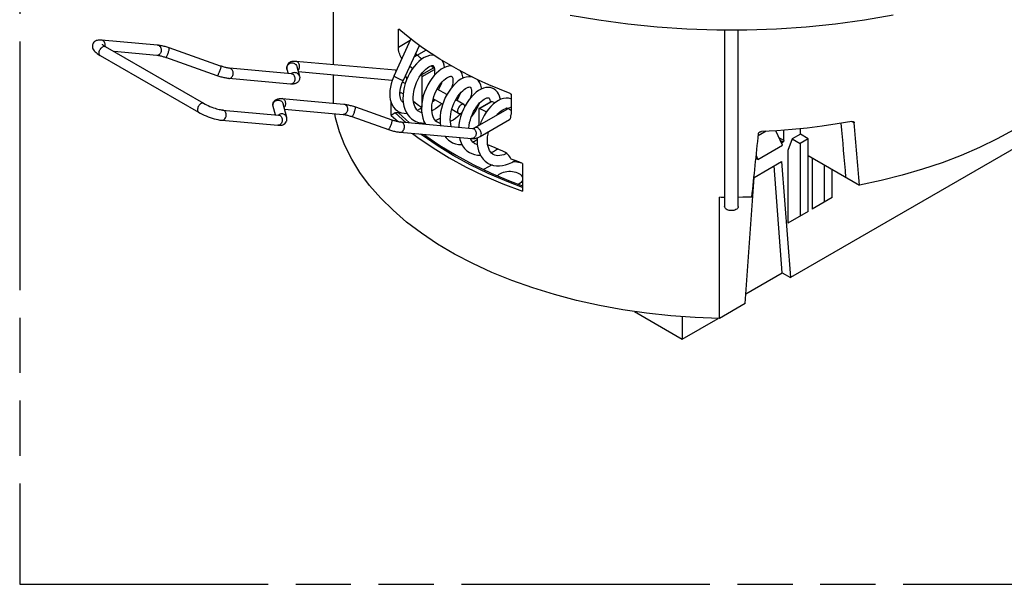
# Model space of a CAD drawing. Header units: millimetres. Extents: x 0 to 210, y 0 to 297.
# Tile 7 of 19: x 50 to 85, y 208 to 227. Entities that reach past the tile are written whole.
import ezdxf

# ---------------------------------------------------------------- set-up
doc = ezdxf.new("R2010")
doc.units = ezdxf.units.MM
doc.header["$LTSCALE"] = 19.36
doc.linetypes.add('PHANTOM', pattern=[0.8, 0.45, -0.05, 0.1, -0.05, 0.1, -0.05])
doc.layers.get('0').update_dxf_attribs({"linetype": 'CONTINUOUS'})
doc.layers.add('DEFAULT_3', color=7, linetype='PHANTOM')

msp = doc.modelspace()

# ---------------------------------------------------------------- linework, layer by layer
at = {"color": 7, "linetype": 'Continuous'}
for p, q in [((61.1172, 228.7728), (61.1172, 225.8927)), ((63.4051, 226.5012), (63.4051, 227.1218)), ((63.4247, 227.1371), (63.4277, 227.1348)), ((74.8445, 227.1023), (74.8445, 220.919)), ((75.3245, 220.919), (75.3245, 227.1025)), ((54.9658, 226.5802), (53.0012, 226.7557)), ((53.1283, 226.5343), (56.579, 224.5421)), ((57.1742, 225.8484), (55.3678, 226.4822)), ((63.2531, 225.5053), (63.8471, 226.7923)), ((63.58, 225.3544), (64.1416, 226.5714)), ((52.9483, 226.2226), (56.399, 224.2304)), ((54.9337, 226.2217), (53.4385, 226.3552)), ((57.055, 225.5087), (55.2486, 226.1425)), ((64.0655, 226.2292), (64.3743, 226.4075)), ((59.4932, 225.8181), (59.4924, 225.7779)), ((63.3025, 225.6975), (59.8157, 226.009)), ((59.847, 225.831), (59.9388, 225.4884)), ((64.5253, 225.8465), (64.5646, 225.8595)), ((64.5951, 225.8172), (64.5446, 225.8541)), ((64.6459, 225.7806), (64.5951, 225.8172)), ((64.6232, 225.8606), (64.6261, 225.8591)), ((64.6261, 225.8591), (64.6288, 225.8574)), ((64.6594, 225.7994), (64.6673, 225.7553)), ((65.185, 225.8959), (64.8629, 226.0881)), ((59.6545, 225.5758), (57.4891, 225.7692)), ((59.4924, 225.7779), (59.4993, 225.7378)), ((59.4993, 225.7378), (59.54, 225.586)), ((63.1891, 225.3462), (59.8982, 225.6402)), ((61.1172, 225.5313), (61.1172, 224.5459)), ((63.2317, 225.4566), (63.1867, 225.3401)), ((63.2533, 225.5052), (63.2317, 225.4566)), ((63.3398, 225.6932), (63.3025, 225.6975)), ((63.7475, 225.4893), (63.6922, 225.3625)), ((64.1375, 225.4557), (64.1921, 225.5408)), ((64.1921, 225.5408), (64.2496, 225.6175)), ((64.1984, 225.5491), (64.2193, 225.5343)), ((64.2447, 224.4058), (64.2447, 225.4836)), ((64.6703, 225.7389), (64.671, 225.7343)), ((64.671, 225.7343), (64.6712, 225.7298)), ((64.6712, 225.7298), (64.6712, 225.5274)), ((59.6224, 225.2172), (57.457, 225.4107)), ((63.5313, 225.2351), (63.5654, 225.3215)), ((63.5654, 225.3215), (63.5801, 225.3544)), ((63.4622, 224.9012), (63.488, 224.9161)), ((63.5687, 224.8261), (63.5658, 224.6926)), ((63.5835, 224.9615), (63.5687, 224.8261)), ((65.1041, 224.844), (64.7655, 225.0395)), ((67.3309, 224.8813), (66.9495, 225.0331)), ((67.3647, 224.84), (67.3649, 224.8356)), ((67.3649, 224.8356), (67.3649, 224.2151)), ((59.0939, 224.141), (59.0153, 224.4342)), ((59.0171, 224.5516), (59.0218, 224.5651)), ((59.3317, 224.7054), (61.4971, 224.512)), ((59.4928, 224.0434), (59.3631, 224.5274)), ((61.8992, 224.4139), (63.1778, 223.9653)), ((63.152, 224.1178), (63.152, 224.5656)), ((63.5658, 224.6926), (63.5754, 224.5641)), ((64.2264, 224.5286), (64.2166, 224.3929)), ((64.6022, 224.5987), (64.6638, 224.6342)), ((64.9583, 224.5125), (64.6275, 224.7035)), ((64.6712, 224.6783), (64.6712, 224.652)), ((65.6993, 224.5004), (65.4161, 224.6639)), ((66.2499, 224.3687), (66.6603, 224.6056)), ((66.7889, 224.5558), (66.6824, 224.6048)), ((57.2439, 224.3063), (59.2084, 224.1308)), ((59.4142, 224.3366), (61.4651, 224.1534)), ((61.78, 224.0742), (63.0586, 223.6256)), ((63.2974, 224.2018), (63.152, 224.1178)), ((63.152, 224.1178), (63.3971, 223.9018)), ((63.3838, 224.2199), (63.4011, 224.213)), ((63.3986, 224.2583), (63.4179, 224.2478)), ((63.4011, 224.213), (63.4149, 224.2028)), ((63.4149, 224.2028), (63.8004, 223.8586)), ((63.4431, 224.2378), (63.4431, 224.1777)), ((65.5193, 224.1886), (65.2778, 224.328)), ((65.627, 224.2096), (65.5667, 224.1446)), ((66.0977, 223.6913), (67.2163, 224.3371)), ((66.1193, 224.2761), (66.183, 224.3948)), ((66.2249, 224.3447), (66.2246, 224.3405)), ((66.2246, 224.3405), (66.2246, 223.7645)), ((67.1694, 224.3585), (67.1508, 224.3529)), ((67.1823, 224.3626), (67.1694, 224.3585)), ((67.2496, 224.3553), (67.2093, 224.3721)), ((67.2169, 224.3374), (67.2164, 224.3371)), ((67.2553, 224.3585), (67.2169, 224.3374)), ((57.2119, 223.9477), (59.1764, 223.7722)), ((63.4926, 223.8861), (66.0057, 223.6616)), ((66.2246, 223.7777), (66.194, 223.7469)), ((66.2777, 223.3795), (67.3031, 223.9715)), ((86.5962, 223.8872), (77.1493, 218.4331)), ((79.3633, 223.8976), (79.3653, 223.8965)), ((63.4606, 223.5276), (65.9737, 223.3031)), ((66.0386, 223.6657), (66.0469, 223.6681)), ((76.3, 223.5603), (76.026, 223.4021)), ((76.8776, 223.0773), (76.6354, 223.5787)), ((76.923, 223.2341), (76.923, 223.6)), ((77.5017, 223.4552), (77.2188, 223.2919)), ((77.4887, 223.6501), (77.4887, 223.4477)), ((77.7715, 223.2994), (77.5017, 223.4552)), ((65.9454, 223.2747), (65.932, 223.3068)), ((66.0058, 223.1873), (66.0731, 223.2178)), ((66.0731, 223.2178), (66.1835, 223.2811)), ((76.0067, 222.5745), (76.8776, 223.0773)), ((76.8406, 223.1539), (76.8947, 223.1851)), ((77.2188, 223.2919), (77.0644, 222.8912)), ((77.2188, 223.2919), (77.4887, 223.1362)), ((77.7715, 223.2994), (77.4887, 223.1362)), ((77.4887, 223.1362), (77.4887, 220.5887)), ((77.7715, 220.752), (77.7715, 223.2994)), ((75.9545, 222.7159), (76.0067, 222.5745)), ((77.0644, 222.8912), (77.0644, 220.3437)), ((77.7715, 222.7116), (79.5763, 221.6696)), ((66.6661, 222.3681), (66.5709, 222.3196)), ((66.6924, 222.3786), (66.6661, 222.3681)), ((67.4965, 222.5325), (67.3649, 222.5821)), ((67.6289, 222.4838), (67.4965, 222.5325)), ((67.7623, 222.4359), (67.6289, 222.4838)), ((67.7623, 222.4359), (67.7623, 221.4561)), ((75.8765, 221.9441), (76.8381, 222.4993)), ((76.0067, 222.5745), (75.9435, 222.611)), ((76.8664, 218.5964), (76.5792, 222.3498)), ((76.8381, 222.4993), (77.1493, 218.4331)), ((77.9129, 222.6299), (77.9129, 220.8336)), ((78.3372, 222.385), (78.3372, 221.0786)), ((66.5709, 222.3196), (66.3952, 222.2181)), ((66.4139, 221.9992), (67.0732, 221.7167)), ((78.6201, 221.2419), (78.6201, 222.2217)), ((67.0732, 221.7167), (67.7623, 221.4561)), ((67.6316, 221.7072), (67.6165, 221.6997)), ((75.5654, 217.5186), (75.8765, 221.9441)), ((74.7263, 221.2449), (74.6672, 221.2459)), ((74.6672, 217.0001), (74.6672, 221.2459)), ((74.8445, 221.2435), (74.7263, 221.2449)), ((75.4834, 221.2456), (75.3245, 221.2435)), ((75.6422, 221.2487), (75.4834, 221.2456)), ((75.8009, 221.2529), (75.6422, 221.2487)), ((78.6201, 221.2419), (77.9129, 220.8336)), ((77.7715, 220.752), (77.0644, 220.3437)), ((75.5893, 217.859), (76.8664, 218.5964)), ((76.8664, 218.5964), (77.1493, 218.4331)), ((75.5654, 217.5186), (74.6672, 217.0001)), ((71.6889, 217.2418), (73.3592, 216.2775)), ((73.3592, 217.0619), (73.3592, 216.2775)), ((73.3592, 216.2775), (74.614, 217.0019))]:
    msp.add_line(p, q, dxfattribs=at)
at = {"color": 9, "linetype": 'Continuous'}
for p, q in [((63.4051, 227.1218), (63.4277, 227.1348)), ((53.1225, 226.5378), (53.1266, 226.5635)), ((53.1266, 226.5635), (53.1273, 226.5948)), ((63.8245, 226.7434), (63.4051, 226.5012)), ((63.954, 226.1649), (64.0654, 226.2293)), ((59.4959, 225.7534), (59.4936, 225.7837)), ((59.5371, 225.8959), (59.5595, 225.9174)), ((59.5595, 225.9174), (59.5854, 225.935)), ((59.941, 225.8167), (59.9417, 225.8481)), ((64.6459, 225.7806), (64.2193, 225.5343)), ((59.4993, 225.7378), (59.4959, 225.7534)), ((64.2447, 225.4836), (64.6712, 225.7298)), ((59.0532, 224.5923), (59.0756, 224.6138)), ((59.0756, 224.6138), (59.1015, 224.6314)), ((59.4571, 224.5132), (59.4578, 224.5445)), ((64.6712, 224.652), (64.6057, 224.6143)), ((66.2558, 224.3585), (66.6824, 224.6048)), ((63.6712, 223.8702), (63.2974, 224.2018)), ((67.3649, 224.2779), (67.3465, 224.2975)), ((79.3103, 223.9052), (79.3901, 223.8591)), ((66.0534, 223.6464), (66.0725, 223.6329)), ((76.923, 223.2341), (76.755, 223.3311)), ((76.7987, 223.2406), (76.8947, 223.1851)), ((67.2171, 221.7996), (66.5566, 222.0813)), ((67.7623, 221.5948), (67.2171, 221.7996))]:
    msp.add_line(p, q, dxfattribs=at)
at = {"color": 7, "linetype": 'Continuous'}
for points in [[(80.7502, 227.6263), (79.7475, 227.4527), (78.7304, 227.3134), (77.7015, 227.2084), (76.664, 227.138), (75.6204, 227.1026), (74.5722, 227.1023), (73.5248, 227.137), (72.4832, 227.2071), (71.4505, 227.3119), (70.4301, 227.4515), (69.4264, 227.6247)], [(63.4051, 227.1218), (63.4053, 227.1258), (63.4059, 227.1295), (63.4069, 227.1328), (63.4082, 227.1355), (63.4098, 227.1376), (63.4117, 227.1391)], [(63.4117, 227.1391), (63.4139, 227.14), (63.4164, 227.1402), (63.419, 227.1398), (63.4219, 227.1387), (63.4247, 227.1371)], [(64.8629, 226.0881), (64.5523, 226.2862), (64.2531, 226.4901), (63.9657, 226.6997), (63.6906, 226.9146), (63.4277, 227.1348)], [(52.6913, 226.6155), (52.6832, 226.5897), (52.6779, 226.555), (52.6784, 226.5197), (52.6849, 226.4845)], [(52.6849, 226.4845), (52.6986, 226.4468), (52.7178, 226.4123), (52.7418, 226.3803), (52.7706, 226.3497), (52.8043, 226.3197), (52.8443, 226.2891), (52.8921, 226.2567), (52.9483, 226.2226)], [(53.0012, 226.7557), (52.9593, 226.7582), (52.9206, 226.758), (52.8843, 226.7547), (52.8498, 226.7482), (52.8166, 226.7376), (52.7852, 226.7227), (52.7566, 226.7035), (52.7314, 226.6801), (52.7105, 226.653), (52.6943, 226.6227), (52.6913, 226.6155)], [(53.0166, 226.6128), (53.0168, 226.6126), (53.021, 226.6083), (53.0304, 226.5999), (53.0455, 226.588), (53.0666, 226.5728), (53.0941, 226.5549), (53.1283, 226.5343)], [(55.1543, 226.5466), (55.1225, 226.5541), (55.0908, 226.561), (55.0593, 226.5672), (55.0279, 226.5725), (54.9967, 226.5769), (54.9658, 226.5802)], [(55.3678, 226.4822), (55.3317, 226.4945), (55.2957, 226.5063), (55.26, 226.5174), (55.2244, 226.5279), (55.1892, 226.5376), (55.1543, 226.5466)], [(63.4714, 226.2129), (63.4519, 226.2617), (63.4356, 226.311), (63.4224, 226.3615), (63.4127, 226.411), (63.407, 226.4574), (63.4051, 226.5012)], [(88.3444, 226.7318), (88.0646, 226.2966), (87.7432, 225.8728), (87.3796, 225.4596), (86.9757, 225.059), (86.5326, 224.6726), (86.0519, 224.3014), (85.5351, 223.9467), (84.984, 223.6097), (84.4003, 223.2915), (83.786, 222.9932), (83.1431, 222.7157), (82.4737, 222.4598), (81.7799, 222.2266), (81.0643, 222.0167), (80.3301, 221.8312), (79.5763, 221.6696)], [(55.0679, 226.1971), (55.039, 226.2039), (55.0127, 226.2095), (54.9889, 226.2141), (54.9678, 226.2175), (54.9494, 226.22), (54.9337, 226.2217)], [(55.2486, 226.1425), (55.2165, 226.1535), (55.1849, 226.1638), (55.1541, 226.1734), (55.1242, 226.1821), (55.0954, 226.19), (55.0679, 226.1971)], [(63.5295, 226.1042), (63.5183, 226.1215), (63.4937, 226.1659), (63.4714, 226.2129)], [(64.6563, 226.2199), (64.584, 226.2241), (64.4949, 226.2128), (64.4031, 226.1853), (64.3104, 226.1421), (64.218, 226.0835), (64.1275, 226.0106), (64.0407, 225.9256), (63.9582, 225.8295), (63.8814, 225.724), (63.8109, 225.6102), (63.7475, 225.4893)], [(64.0099, 226.286), (64.0354, 226.2571), (64.0654, 226.2293)], [(64.2327, 226.0928), (64.232, 226.0934), (64.1759, 226.1385), (64.1204, 226.1837), (64.0654, 226.2293)], [(57.3549, 225.7938), (57.3274, 225.8009), (57.2987, 225.8088), (57.2687, 225.8175), (57.2379, 225.8271), (57.2063, 225.8374), (57.1742, 225.8484)], [(57.4891, 225.7692), (57.4734, 225.7709), (57.455, 225.7734), (57.4339, 225.7768), (57.4101, 225.7813), (57.3838, 225.787), (57.3549, 225.7938)], [(59.5057, 225.8687), (59.5016, 225.8572), (59.4932, 225.8181)], [(59.5398, 225.9264), (59.5174, 225.8937), (59.5057, 225.8687)], [(59.6379, 225.9935), (59.6009, 225.9767), (59.568, 225.9543), (59.5398, 225.9264)], [(59.8157, 226.009), (59.782, 226.0112), (59.7504, 226.0117), (59.7207, 226.0103), (59.6922, 226.007), (59.6647, 226.0015), (59.6379, 225.9935)], [(63.8056, 225.8433), (63.8393, 225.8168), (63.9092, 225.7629), (63.9095, 225.7626)], [(65.2721, 225.8473), (65.252, 225.8493), (65.1676, 225.8422), (65.0818, 225.8202), (64.9954, 225.7843), (64.9092, 225.7353), (64.8236, 225.6736), (64.7392, 225.5992), (64.6573, 225.5127), (64.5788, 225.4148), (64.5049, 225.3067), (64.4369, 225.1899), (64.3759, 225.0659), (64.3235, 224.9361), (64.2806, 224.802), (64.248, 224.6655), (64.2264, 224.5286)], [(64.2496, 225.6175), (64.3084, 225.6849), (64.3673, 225.7422), (64.4244, 225.7884), (64.4778, 225.8232), (64.5253, 225.8465)], [(64.5646, 225.8595), (64.5945, 225.8642), (64.6124, 225.8636), (64.6232, 225.8606)], [(64.6288, 225.8574), (64.6378, 225.8484), (64.6482, 225.8309), (64.6594, 225.7994)], [(64.6459, 225.7806), (64.6492, 225.7779), (64.6524, 225.7748), (64.6556, 225.7712), (64.6585, 225.7672), (64.6613, 225.7628), (64.6638, 225.7582)], [(65.0247, 225.7965), (65.0102, 225.881), (64.9833, 225.9633), (64.9453, 226.0361), (64.9412, 226.0414)], [(66.9495, 225.0331), (66.5774, 225.1919), (66.2143, 225.3578), (65.861, 225.5306), (65.518, 225.7099), (65.185, 225.8959)], [(57.2685, 225.4443), (57.2336, 225.4533), (57.1984, 225.463), (57.1628, 225.4735), (57.1271, 225.4846), (57.0911, 225.4963), (57.055, 225.5087)], [(57.457, 225.4107), (57.4261, 225.414), (57.3949, 225.4184), (57.3635, 225.4237), (57.332, 225.4299), (57.3003, 225.4368), (57.2685, 225.4443)], [(59.6892, 225.5746), (59.6905, 225.5749), (59.6892, 225.5747), (59.6829, 225.5745), (59.6714, 225.5747), (59.6545, 225.5758)], [(59.9388, 225.4884), (59.9456, 225.4493), (59.9451, 225.4098), (59.9371, 225.371), (59.9324, 225.3575)], [(63.7059, 225.394), (63.7041, 225.3992), (63.6904, 225.4344), (63.6758, 225.4678), (63.6607, 225.4992), (63.6533, 225.5133)], [(64.1347, 224.2489), (64.1016, 224.271), (64.0546, 224.3144), (64.0138, 224.3684), (63.98, 224.4323), (63.9541, 224.5046), (63.9364, 224.5844), (63.9271, 224.6698), (63.9259, 224.7605), (63.9327, 224.8569), (63.9478, 224.957), (63.9712, 225.0602), (64.0026, 225.1639), (64.0414, 225.2657), (64.0868, 225.3636), (64.1375, 225.4557)], [(64.2372, 225.512), (64.2347, 225.5166), (64.232, 225.5209), (64.229, 225.5249), (64.2258, 225.5285), (64.2226, 225.5316), (64.2193, 225.5343)], [(64.2447, 225.4836), (64.2445, 225.4881), (64.2438, 225.4927), (64.2427, 225.4975), (64.2413, 225.5023), (64.2394, 225.5072), (64.2372, 225.512)], [(64.6205, 224.6802), (64.6504, 224.7802), (64.6872, 224.8787), (64.7304, 224.9739), (64.7788, 225.0642), (64.8313, 225.1483), (64.8864, 225.2247), (64.9428, 225.2921), (64.9991, 225.3496), (65.0536, 225.3966), (65.1051, 225.4333), (65.1521, 225.4602), (65.1929, 225.4777), (65.225, 225.4866), (65.2486, 225.4892), (65.2635, 225.4879), (65.2735, 225.4845), (65.2764, 225.483)], [(64.6638, 225.7582), (64.666, 225.7534), (64.6678, 225.7486), (64.6693, 225.7437), (64.6703, 225.7389)], [(66.0137, 225.456), (65.9658, 225.4685), (65.8762, 225.4726), (65.7841, 225.4592), (65.6907, 225.4292), (65.5981, 225.3835), (65.5078, 225.3239), (65.4201, 225.2515), (65.336, 225.168), (65.256, 225.0742), (65.1811, 224.9711), (65.1123, 224.8597), (65.0505, 224.7416), (64.9962, 224.618), (64.9502, 224.4899), (64.9134, 224.3591), (64.8868, 224.2266), (64.8713, 224.0946), (64.867, 223.9649), (64.8742, 223.8392), (64.8864, 223.7616)], [(65.2763, 225.4831), (65.2846, 225.4768), (65.2932, 225.466), (65.303, 225.4465), (65.312, 225.4167), (65.3183, 225.3751), (65.3198, 225.3234), (65.3153, 225.2628), (65.3036, 225.194), (65.284, 225.1179), (65.2778, 225.0998)], [(65.6738, 225.4208), (65.6688, 225.4677), (65.645, 225.5596), (65.6073, 225.642), (65.5828, 225.676)], [(59.8002, 225.2327), (59.7734, 225.2247), (59.7459, 225.2191), (59.7174, 225.2159), (59.6876, 225.2145), (59.6561, 225.215), (59.6224, 225.2172)], [(59.9324, 225.3575), (59.9217, 225.3344), (59.8994, 225.3012), (59.8711, 225.2727), (59.8378, 225.2498), (59.8002, 225.2327)], [(63.1867, 225.3401), (63.1508, 225.2229), (63.1243, 225.1064), (63.1076, 224.9916), (63.1013, 224.8798), (63.106, 224.7719), (63.1218, 224.6693), (63.1487, 224.5731), (63.187, 224.4842), (63.2369, 224.4035), (63.2986, 224.3331), (63.3722, 224.2745), (63.3975, 224.2589)], [(63.5748, 224.5725), (63.5626, 224.5805), (63.5387, 224.6024), (63.5166, 224.6322), (63.4968, 224.6706), (63.4802, 224.7185), (63.4683, 224.775), (63.462, 224.8391), (63.4623, 224.9099), (63.4693, 224.9861), (63.4833, 225.0664), (63.5039, 225.1498), (63.5313, 225.2351)], [(63.6479, 225.2368), (63.6425, 225.2389), (63.5983, 225.2552), (63.5544, 225.2704), (63.5463, 225.273)], [(63.6922, 225.3625), (63.646, 225.2313), (63.6095, 225.0972), (63.5835, 224.9615)], [(64.8098, 225.0139), (64.8722, 225.1265), (64.9263, 225.2441), (64.9446, 225.2939)], [(65.2633, 223.728), (65.2616, 223.7324), (65.2426, 223.8073), (65.231, 223.8886), (65.2269, 223.9748), (65.23, 224.0647), (65.2404, 224.1573), (65.258, 224.2519), (65.2829, 224.3474), (65.3146, 224.4431), (65.3525, 224.5371), (65.396, 224.6279), (65.4441, 224.7139), (65.4959, 224.7937), (65.5502, 224.8658), (65.6057, 224.9296), (65.661, 224.9841), (65.7147, 225.029), (65.765, 225.0639), (65.8102, 225.0886), (65.849, 225.1039), (65.8801, 225.1115), (65.9031, 225.1132), (65.9174, 225.1115), (65.9264, 225.1083), (65.9281, 225.1074)], [(66.7539, 225.0459), (66.7162, 225.0651), (66.6402, 225.0898), (66.5598, 225.0989), (66.4763, 225.0925), (66.3914, 225.0715), (66.3054, 225.0368), (66.2189, 224.9888), (66.1328, 224.9281), (66.0477, 224.8549), (65.9652, 224.7698), (65.8866, 224.6736), (65.813, 224.5672), (65.7454, 224.4526), (65.6844, 224.3305), (65.631, 224.202), (65.5864, 224.0686), (65.5518, 223.9315), (65.5288, 223.7933), (65.522, 223.7048)], [(65.928, 225.1074), (65.9336, 225.1033), (65.9413, 225.0942), (65.9513, 225.0756), (65.961, 225.0462), (65.9683, 225.0049), (65.9706, 224.9525), (65.9663, 224.8901), (65.9542, 224.8189), (65.9338, 224.7403), (65.9284, 224.7247)], [(66.3245, 225.0445), (66.3214, 225.0791), (66.2992, 225.1718), (66.2645, 225.254), (66.2168, 225.3261), (66.1558, 225.3865)], [(63.4626, 224.9133), (63.4636, 224.9137), (63.4885, 224.9161), (63.5156, 224.9118), (63.5442, 224.9014), (63.5733, 224.8852), (63.575, 224.884)], [(65.4598, 224.6387), (65.4759, 224.6645), (65.54, 224.786), (65.5928, 224.9086), (65.5962, 224.9186)], [(66.9754, 224.6693), (66.9708, 224.7113), (66.9499, 224.7946), (66.9188, 224.8694), (66.878, 224.935), (66.828, 224.9909), (66.7692, 225.0366), (66.7547, 225.0455)], [(67.3309, 224.8813), (67.3353, 224.8793), (67.3396, 224.8769), (67.3439, 224.8738), (67.348, 224.8703), (67.3516, 224.8666), (67.355, 224.8625)], [(67.355, 224.8625), (67.3579, 224.8582), (67.3603, 224.8538), (67.3623, 224.8491), (67.3638, 224.8444), (67.3647, 224.84)], [(56.579, 224.5421), (56.6261, 224.5161), (56.6793, 224.4892), (56.7378, 224.4618), (56.8, 224.4349), (56.8642, 224.4093), (56.929, 224.3855)], [(59.0153, 224.4342), (59.0085, 224.4733), (59.0091, 224.5128), (59.0171, 224.5516)], [(59.0218, 224.5651), (59.0324, 224.5882), (59.0547, 224.6214)], [(59.0547, 224.6214), (59.083, 224.6499), (59.1163, 224.6728), (59.1539, 224.6899)], [(59.1539, 224.6899), (59.1807, 224.698), (59.2083, 224.7035), (59.2367, 224.7068), (59.2665, 224.7081), (59.2981, 224.7076), (59.3317, 224.7054)], [(61.4971, 224.512), (61.5281, 224.5086), (61.5593, 224.5042), (61.5906, 224.4989), (61.6221, 224.4927), (61.6539, 224.4858), (61.6857, 224.4783)], [(61.6857, 224.4783), (61.7205, 224.4693), (61.7558, 224.4596), (61.7913, 224.4492), (61.8271, 224.438), (61.8631, 224.4263), (61.8992, 224.4139)], [(63.5754, 224.5641), (63.5977, 224.4434), (63.6322, 224.3321), (63.6773, 224.2321), (63.7324, 224.1424), (63.7972, 224.063), (63.8713, 223.9944), (63.956, 223.9363)], [(64.2193, 224.3911), (64.1125, 224.468), (64.0073, 224.5456), (63.9346, 224.6006)], [(64.7818, 223.8757), (64.7671, 223.8846), (64.724, 223.9182), (64.6865, 223.9596), (64.6536, 224.0096), (64.6254, 224.0691), (64.6028, 224.1374), (64.5866, 224.2139), (64.5777, 224.2976), (64.5766, 224.3875), (64.5834, 224.4823), (64.5981, 224.5803), (64.6205, 224.6802)], [(64.9266, 224.5308), (64.8591, 224.4654), (64.7838, 224.4022), (64.7069, 224.3472), (64.6292, 224.3008), (64.5799, 224.277)], [(64.6712, 224.652), (64.671, 224.6479), (64.6703, 224.6442), (64.6693, 224.6409), (64.6678, 224.6381), (64.666, 224.6359), (64.6638, 224.6342)], [(65.6992, 224.5004), (65.6915, 224.5042), (65.6733, 224.5084), (65.6533, 224.5078), (65.632, 224.5022), (65.6099, 224.4919), (65.5879, 224.4771), (65.5665, 224.4583), (65.5463, 224.4357), (65.5278, 224.4104), (65.5122, 224.3834), (65.4991, 224.3544)], [(65.7354, 224.4326), (65.7346, 224.4426), (65.7289, 224.4637), (65.7197, 224.4814), (65.707, 224.495), (65.6992, 224.5004)], [(65.8795, 223.6729), (65.8882, 223.7652), (65.9057, 223.8648), (65.9312, 223.965), (65.9636, 224.0635), (66.0021, 224.1592), (66.0456, 224.2505), (66.0935, 224.3365), (66.145, 224.4165)], [(66.145, 224.4165), (66.1991, 224.489), (66.255, 224.5532), (66.3111, 224.6081), (66.366, 224.6535), (66.4179, 224.6888), (66.465, 224.7142), (66.5049, 224.7299), (66.5346, 224.7371), (66.5553, 224.7386), (66.5668, 224.737), (66.5743, 224.734), (66.575, 224.7336)], [(66.183, 224.3948), (66.2361, 224.5151), (66.2457, 224.5425)], [(66.8225, 224.5827), (66.7339, 224.5118), (66.6482, 224.4288), (66.5663, 224.3347), (66.4896, 224.2308), (66.4191, 224.1184), (66.3556, 223.999), (66.3, 223.8742), (66.2696, 223.7905)], [(66.5749, 224.7337), (66.5796, 224.7306), (66.5898, 224.7199), (66.6012, 224.7001), (66.6125, 224.6666), (66.62, 224.6202), (66.6207, 224.5827)], [(66.6603, 224.6056), (66.6634, 224.607), (66.6667, 224.6077), (66.6704, 224.6079), (66.6743, 224.6075), (66.6783, 224.6065), (66.6824, 224.6048)], [(67.3649, 224.6888), (67.3477, 224.6969), (67.2648, 224.7178), (67.1799, 224.7216), (67.0926, 224.7097), (67.003, 224.6823), (66.9127, 224.6399), (66.8225, 224.5827)], [(67.3649, 224.4072), (67.3569, 224.4046), (67.2553, 224.3585)], [(56.399, 224.2304), (56.4613, 224.1961), (56.5272, 224.1628), (56.5956, 224.131), (56.6658, 224.1008), (56.7377, 224.0722), (56.8098, 224.0458)], [(56.929, 224.3855), (56.9798, 224.3683), (57.0288, 224.353), (57.0755, 224.3397), (57.1188, 224.3286), (57.158, 224.3198), (57.1922, 224.3133), (57.2208, 224.3089), (57.2439, 224.3063)], [(59.2084, 224.1308), (59.2254, 224.1297), (59.2368, 224.1295), (59.2432, 224.1297)], [(74.6672, 217.0001), (73.8074, 217.0302), (72.9558, 217.0905), (72.1109, 217.181), (71.2773, 217.3011), (70.4583, 217.4506), (69.6568, 217.6286), (68.8759, 217.8348), (68.1183, 218.0681), (67.3871, 218.3279), (66.6849, 218.6129), (66.0143, 218.9223), (65.3777, 219.2547), (64.7778, 219.6091), (64.2164, 219.9841), (63.6961, 220.3782), (63.2183, 220.79), (62.7853, 221.2181), (62.3983, 221.6606), (62.0592, 222.1162), (61.7689, 222.5829), (61.5288, 223.0592), (61.3396, 223.5432), (61.2026, 224.0321), (61.1772, 224.1791)], [(61.4651, 224.1534), (61.4808, 224.1517), (61.4991, 224.1492), (61.5202, 224.1458), (61.544, 224.1413), (61.5704, 224.1356), (61.5993, 224.1288)], [(61.5993, 224.1288), (61.6268, 224.1218), (61.6555, 224.1138), (61.6854, 224.1051), (61.7163, 224.0955), (61.7479, 224.0852), (61.78, 224.0742)], [(63.2974, 224.2018), (63.3209, 224.2132), (63.3431, 224.22), (63.3643, 224.2222), (63.3838, 224.2199)], [(63.4179, 224.2478), (63.5129, 224.2101), (63.6142, 224.1906), (63.7036, 224.1893)], [(64.0734, 224.2971), (64.1566, 224.3427), (64.2168, 224.3826)], [(64.2249, 224.2157), (64.2048, 224.2193), (64.1496, 224.2408), (64.1337, 224.2495)], [(64.2166, 224.3929), (64.2193, 224.2609), (64.2349, 224.1347), (64.2632, 224.0158), (64.3035, 223.9061), (64.3541, 223.8092)], [(65.5663, 224.1442), (65.49, 224.0729), (65.4111, 224.0095), (65.3309, 223.9551), (65.2508, 223.9102), (65.2304, 223.9012)], [(65.4991, 224.3544), (65.4896, 224.3251), (65.4839, 224.2974), (65.4821, 224.2708), (65.484, 224.2465), (65.4897, 224.2253), (65.4989, 224.2077), (65.5115, 224.1941), (65.5194, 224.1886)], [(65.5194, 224.1886), (65.5271, 224.1848), (65.5452, 224.1806), (65.5652, 224.1812), (65.5866, 224.1869), (65.6086, 224.1972), (65.6306, 224.212), (65.6378, 224.2183)], [(65.9562, 224.0411), (65.9635, 224.0495), (66.0457, 224.1605), (66.1193, 224.2761)], [(66.2337, 224.3593), (66.231, 224.3574), (66.2288, 224.3549), (66.227, 224.3519), (66.2257, 224.3485), (66.2249, 224.3447)], [(66.2558, 224.3585), (66.2517, 224.3602), (66.2477, 224.3612), (66.2438, 224.3616), (66.2402, 224.3615), (66.2368, 224.3607), (66.2337, 224.3593)], [(66.2558, 224.3585), (66.3271, 224.3253), (66.3988, 224.2923), (66.4709, 224.2596), (66.5009, 224.2462)], [(66.872, 224.1383), (66.8984, 224.1694), (66.9554, 224.2269), (67.0112, 224.2744), (67.0636, 224.3112), (67.1107, 224.337), (67.1508, 224.3529)], [(67.2093, 224.3721), (67.1956, 224.3672), (67.1823, 224.3626)], [(67.3032, 223.9716), (67.3193, 223.9837), (67.3336, 224.0017), (67.3431, 224.0236), (67.3476, 224.0487), (67.3469, 224.0758), (67.3411, 224.1042)], [(67.3649, 224.2163), (67.3643, 224.1959), (67.3624, 224.1761), (67.3591, 224.1569), (67.3544, 224.1385), (67.3484, 224.1209), (67.3411, 224.1042)], [(56.8098, 224.0458), (56.8789, 224.0226), (56.9478, 224.0016), (57.0151, 223.9834), (57.0816, 223.968), (57.1478, 223.9557), (57.2119, 223.9477)], [(59.1764, 223.7722), (59.2101, 223.77), (59.2416, 223.7695), (59.2714, 223.7709), (59.2998, 223.7741), (59.3274, 223.7797), (59.3542, 223.7877)], [(59.3542, 223.7877), (59.3912, 223.8045), (59.4241, 223.8269), (59.4522, 223.8548), (59.4746, 223.8875), (59.4863, 223.9125)], [(59.4863, 223.9125), (59.4904, 223.924), (59.4989, 223.9631), (59.4996, 224.0033), (59.4928, 224.0434)], [(63.1778, 223.9653), (63.2099, 223.9543), (63.2414, 223.944), (63.2723, 223.9344), (63.3022, 223.9257), (63.331, 223.9178), (63.3585, 223.9107)], [(63.3585, 223.9107), (63.3874, 223.9039), (63.4137, 223.8982), (63.4375, 223.8937), (63.4586, 223.8903), (63.477, 223.8878), (63.4926, 223.8861)], [(63.9557, 223.9365), (64.0138, 223.9066), (64.1143, 223.8706), (64.2211, 223.8509), (64.3318, 223.8473), (64.3341, 223.8475)], [(64.7053, 223.9389), (64.8001, 223.9839), (64.869, 224.0253)], [(64.8741, 223.8412), (64.8475, 223.8471), (64.7957, 223.8681), (64.7812, 223.876)], [(79.3046, 223.9045), (78.7879, 223.8164), (78.2665, 223.74), (77.7399, 223.6752), (77.2095, 223.6222), (76.6763, 223.5809), (76.14, 223.5515)], [(79.3046, 223.9045), (79.3154, 223.9059), (79.3259, 223.9063), (79.3363, 223.9056), (79.3461, 223.9039), (79.3551, 223.9012), (79.3633, 223.8976)], [(79.3653, 223.8965), (79.3706, 223.893), (79.3769, 223.8876), (79.3821, 223.8812), (79.3862, 223.8742), (79.3888, 223.8669), (79.3901, 223.8591)], [(63.0586, 223.6256), (63.0946, 223.6132), (63.1306, 223.6015), (63.1664, 223.5904), (63.2019, 223.5799), (63.2372, 223.5702), (63.2721, 223.5612)], [(63.2721, 223.5612), (63.3038, 223.5537), (63.3356, 223.5468), (63.3671, 223.5406), (63.3984, 223.5353), (63.4297, 223.5309), (63.4606, 223.5276)], [(63.9013, 223.4882), (64.0927, 223.3393), (64.6208, 222.9754), (65.185, 222.6299), (65.7835, 222.3041), (66.4139, 221.9992)], [(64.3118, 223.4515), (64.3394, 223.4298), (64.8645, 223.0661), (65.4274, 222.7209), (66.0262, 222.3955)], [(65.0373, 223.3867), (65.0843, 223.3258), (65.1597, 223.2528), (65.2536, 223.1872)], [(66.0057, 223.6616), (66.0093, 223.6614), (66.0137, 223.6615), (66.0189, 223.6619), (66.0248, 223.6627), (66.0314, 223.6639), (66.0386, 223.6657)], [(66.0469, 223.6681), (66.0559, 223.6713), (66.0655, 223.6751), (66.0757, 223.6797)], [(66.0757, 223.6797), (66.0865, 223.6851), (66.0977, 223.6913)], [(66.1318, 223.3179), (66.156, 223.3251), (66.1803, 223.3334), (66.2048, 223.3431), (66.2292, 223.354), (66.2535, 223.3662), (66.2777, 223.3795)], [(66.7337, 222.7484), (66.7172, 222.7587), (66.6736, 222.7938), (66.6348, 222.8378), (66.6012, 222.8906), (66.573, 222.9521), (66.5512, 223.0218), (66.5364, 223.0986), (66.5289, 223.1818), (66.5287, 223.2706), (66.536, 223.364), (66.5511, 223.4615), (66.5712, 223.549)], [(76.0347, 223.486), (76.0363, 223.494), (76.0395, 223.5019), (76.0445, 223.5098), (76.051, 223.5175), (76.0587, 223.5244), (76.0679, 223.5308)], [(76.0679, 223.5308), (76.0778, 223.5363), (76.0887, 223.541), (76.1008, 223.5451), (76.1135, 223.5483), (76.1266, 223.5504), (76.14, 223.5515)], [(65.2535, 223.1873), (65.3094, 223.1584), (65.4088, 223.1223), (65.5139, 223.1017), (65.6224, 223.0962), (65.634, 223.0971)], [(65.5469, 223.3412), (65.5625, 223.2717), (65.603, 223.1574), (65.6569, 223.0528), (65.7249, 222.9595), (65.8059, 222.8803), (65.9013, 222.8142)], [(66.0815, 223.1256), (66.06, 223.1391), (66.0154, 223.1759), (65.9775, 223.2208), (65.9454, 223.2747)], [(65.9737, 223.3031), (65.9986, 223.3016), (66.0241, 223.3016), (66.0503, 223.3033), (66.077, 223.3065), (66.1042, 223.3114), (66.1318, 223.3179)], [(66.1755, 223.0905), (66.1581, 223.0937), (66.1004, 223.1156), (66.0807, 223.1261)], [(66.1724, 223.3307), (66.168, 223.2259), (66.1738, 223.1019), (66.191, 222.9832), (66.22, 222.8711), (66.2605, 222.7671), (66.3124, 222.6715), (66.3762, 222.585), (66.4516, 222.5091), (66.5389, 222.4454), (66.5541, 222.4364)], [(67.0732, 222.8598), (66.9339, 222.9166), (66.7957, 222.9745), (66.6588, 223.0333), (66.5388, 223.0862)], [(76.923, 223.2341), (76.9219, 223.2247), (76.9192, 223.2155), (76.9147, 223.2063), (76.9089, 223.1977), (76.9023, 223.1908), (76.8947, 223.1851)], [(65.901, 222.8144), (65.9789, 222.776), (66.0793, 222.7427), (66.1844, 222.7241), (66.2857, 222.7207)], [(66.6576, 222.812), (66.7413, 222.852), (66.8516, 222.9178), (66.8809, 222.9388)], [(67.2013, 222.7838), (67.1776, 222.7712), (67.1024, 222.7403), (67.0298, 222.719), (66.9609, 222.7073), (66.8967, 222.7048), (66.8379, 222.7109), (66.7842, 222.7252), (66.7339, 222.7483)], [(67.3649, 222.5821), (67.341, 222.6257), (67.3125, 222.6683), (67.2798, 222.709), (67.2433, 222.7472), (67.2033, 222.7823), (67.161, 222.8132), (67.1175, 222.8392), (67.0732, 222.8598)], [(66.0262, 222.3955), (66.6588, 222.0913), (67.3228, 221.8094), (67.7623, 221.6452)], [(66.5544, 222.4362), (66.6362, 222.3964), (66.7368, 222.3645), (66.8408, 222.3478), (66.9465, 222.3454), (67.0539, 222.3568), (67.1628, 222.3816), (67.2721, 222.4197), (67.3808, 222.4703)], [(67.3808, 222.4703), (67.4877, 222.5327), (67.4905, 222.5347)], [(67.7372, 222.4415), (67.6202, 222.4674), (67.4987, 222.4851), (67.4164, 222.4911)], [(66.8823, 221.9964), (66.9021, 222.0217), (66.9374, 222.0536), (66.9811, 222.0828)], [(66.9811, 222.0828), (67.0315, 222.1079), (67.0863, 222.1282), (67.1461, 222.1439), (67.2089, 222.1545), (67.2734, 222.1599), (67.3385, 222.1599), (67.403, 222.1546), (67.4656, 222.1441), (67.5253, 222.1285), (67.5807, 222.1082), (67.6302, 222.0835), (67.6733, 222.0551), (67.709, 222.0233), (67.7365, 221.989), (67.7552, 221.9528), (67.7623, 221.9256)], [(67.7623, 221.8651), (67.7563, 221.8398), (67.7378, 221.8031), (67.7106, 221.7682), (67.6752, 221.7364), (67.6316, 221.7072)], [(75.3245, 220.919), (75.3206, 220.8944), (75.3099, 220.8714), (75.2921, 220.8495), (75.2682, 220.8298), (75.239, 220.8129), (75.2052, 220.7992), (75.1674, 220.789), (75.1271, 220.7826), (75.0855, 220.7805), (75.0439, 220.7824), (75.0035, 220.7886), (74.9656, 220.7986), (74.9314, 220.8123), (74.9017, 220.8292), (74.8774, 220.8491), (74.8593, 220.8712), (74.8485, 220.8943), (74.8445, 220.919)]]:
    msp.add_lwpolyline(points, dxfattribs=at)
at = {"color": 9, "linetype": 'Continuous'}
for points in [[(52.9281, 226.3883), (52.9408, 226.4166), (52.9565, 226.4438), (52.9746, 226.469), (52.9948, 226.4914), (53.0162, 226.5104), (53.0383, 226.5254), (53.0604, 226.536), (53.0818, 226.5417), (53.1019, 226.5425), (53.1201, 226.5383), (53.1283, 226.5343)], [(53.1158, 226.6549), (53.104, 226.6817), (53.0886, 226.7054), (53.07, 226.7252), (53.0489, 226.7405), (53.0258, 226.7507), (53.0012, 226.7557)], [(53.1273, 226.5948), (53.1236, 226.6256), (53.1158, 226.6549)], [(54.9658, 226.5802), (54.9903, 226.5752), (55.0134, 226.565), (55.0345, 226.5497), (55.0531, 226.5299), (55.0685, 226.5063), (55.0803, 226.4794), (55.0882, 226.4501), (55.0918, 226.4193), (55.0911, 226.388), (55.0861, 226.3571), (55.077, 226.3275)], [(55.3203, 226.2673), (55.3311, 226.2965), (55.3413, 226.3261), (55.3505, 226.3554), (55.3584, 226.3833), (55.3647, 226.4091), (55.3694, 226.4319), (55.3721, 226.4511), (55.373, 226.466), (55.3718, 226.4764), (55.3688, 226.4817), (55.3678, 226.4822)], [(52.9483, 226.2226), (52.9408, 226.2277), (52.9281, 226.2413), (52.9187, 226.2591), (52.9129, 226.2806), (52.911, 226.305), (52.9129, 226.3316), (52.9187, 226.3597), (52.9281, 226.3883)], [(54.9828, 226.2281), (54.9583, 226.2222), (54.9337, 226.2217)], [(55.077, 226.3275), (55.064, 226.3001), (55.0476, 226.2758), (55.0281, 226.2553), (55.0063, 226.2392), (54.9828, 226.2281)], [(55.2486, 226.1425), (55.2525, 226.1428), (55.2591, 226.1478), (55.2672, 226.1578), (55.2765, 226.1724), (55.2868, 226.1914), (55.2978, 226.2139), (55.309, 226.2395), (55.3203, 226.2673)], [(57.1742, 225.8484), (57.1752, 225.8479), (57.1782, 225.8426), (57.1794, 225.8323), (57.1785, 225.8173), (57.1757, 225.7981), (57.1711, 225.7753), (57.1647, 225.7495), (57.1569, 225.7216), (57.1477, 225.6924), (57.1375, 225.6627), (57.1267, 225.6336)], [(59.4936, 225.7837), (59.4967, 225.8139), (59.5052, 225.8433)], [(59.5052, 225.8433), (59.5188, 225.8709), (59.5371, 225.8959)], [(59.5854, 225.935), (59.614, 225.9479), (59.6443, 225.9559), (59.6755, 225.9587), (59.7067, 225.9562), (59.7368, 225.9484), (59.765, 225.9357), (59.7904, 225.9184), (59.8122, 225.897), (59.8299, 225.8722), (59.8427, 225.8447), (59.847, 225.831)], [(59.9417, 225.8481), (59.9381, 225.8788), (59.9302, 225.9081), (59.9184, 225.935), (59.903, 225.9587), (59.8844, 225.9785), (59.8633, 225.9937), (59.8402, 226.004), (59.8157, 226.009)], [(59.9269, 225.7562), (59.9361, 225.7858), (59.9409, 225.8159)], [(57.1267, 225.6336), (57.1154, 225.6058), (57.1042, 225.5802), (57.0932, 225.5576), (57.0829, 225.5387), (57.0736, 225.524), (57.0655, 225.514), (57.0589, 225.509), (57.055, 225.5087)], [(57.457, 225.4107), (57.4816, 225.4111), (57.5061, 225.4171), (57.5297, 225.4282), (57.5515, 225.4443), (57.5709, 225.4648), (57.5874, 225.4891), (57.6003, 225.5165)], [(57.6003, 225.5165), (57.6095, 225.5461), (57.6144, 225.577), (57.6151, 225.6083), (57.6115, 225.6391), (57.6036, 225.6684), (57.5918, 225.6952), (57.5764, 225.7189), (57.5578, 225.7387), (57.5367, 225.754), (57.5136, 225.7642), (57.4891, 225.7692)], [(59.9388, 225.4884), (59.9345, 225.5021), (59.9217, 225.5296), (59.904, 225.5544), (59.8822, 225.5758), (59.8568, 225.5931), (59.8286, 225.6058), (59.7985, 225.6136), (59.7673, 225.6161), (59.7361, 225.6133), (59.7058, 225.6053), (59.6772, 225.5924), (59.6529, 225.5759)], [(59.6545, 225.5758), (59.679, 225.5708), (59.7021, 225.5605), (59.7232, 225.5453)], [(59.7232, 225.5453), (59.7418, 225.5255), (59.7572, 225.5018), (59.769, 225.4749), (59.7769, 225.4456), (59.7805, 225.4149), (59.7798, 225.3836), (59.7748, 225.3526), (59.7657, 225.323)], [(59.8846, 225.6909), (59.8975, 225.7045), (59.914, 225.7288), (59.9269, 225.7562)], [(63.2531, 225.5053), (63.2537, 225.5008), (63.2585, 225.4947), (63.267, 225.4872), (63.2791, 225.4783), (63.2947, 225.4681), (63.3136, 225.4568)], [(63.3025, 225.6975), (63.327, 225.6925), (63.3374, 225.6879)], [(63.3136, 225.4568), (63.335, 225.4448), (63.3583, 225.4326), (63.3829, 225.4204), (63.4083, 225.4084), (63.4343, 225.3967), (63.46, 225.3858), (63.4841, 225.3763), (63.5065, 225.3681), (63.5265, 225.3614), (63.5438, 225.3564)], [(59.7169, 225.2509), (59.695, 225.2348), (59.6715, 225.2236), (59.647, 225.2177), (59.6224, 225.2172)], [(59.7657, 225.323), (59.7527, 225.2957), (59.7363, 225.2714), (59.7169, 225.2509)], [(63.5438, 225.3564), (63.5586, 225.353), (63.5697, 225.3516), (63.5768, 225.3522), (63.58, 225.3544)], [(56.579, 224.5421), (56.5708, 224.5461), (56.5526, 224.5503), (56.5325, 224.5495), (56.5111, 224.5437), (56.489, 224.5332), (56.4669, 224.5182), (56.4455, 224.4992), (56.4253, 224.4768), (56.4072, 224.4516), (56.3915, 224.4244), (56.3788, 224.3961)], [(59.0153, 224.4342), (59.0119, 224.4498), (59.0096, 224.4801), (59.0128, 224.5104), (59.0213, 224.5397)], [(59.0213, 224.5397), (59.0349, 224.5673), (59.0532, 224.5923)], [(59.1015, 224.6314), (59.13, 224.6443), (59.1603, 224.6523), (59.1916, 224.6551), (59.2227, 224.6526), (59.2528, 224.6448), (59.281, 224.6321), (59.3064, 224.6148), (59.3283, 224.5934), (59.3459, 224.5686), (59.3588, 224.5411), (59.3631, 224.5274)], [(59.4578, 224.5445), (59.4541, 224.5752), (59.4463, 224.6045), (59.4345, 224.6314), (59.419, 224.6551), (59.4005, 224.6749), (59.3794, 224.6901), (59.3563, 224.7004), (59.3317, 224.7054)], [(59.4006, 224.3873), (59.4135, 224.401), (59.43, 224.4253), (59.443, 224.4526)], [(59.443, 224.4526), (59.4521, 224.4822), (59.4569, 224.5123)], [(61.4971, 224.512), (61.5217, 224.507), (61.5447, 224.4967), (61.5659, 224.4814), (61.5844, 224.4617), (61.5999, 224.438), (61.6117, 224.4111), (61.6195, 224.3818), (61.6231, 224.3511), (61.6225, 224.3197), (61.6175, 224.2888), (61.6084, 224.2592)], [(61.8516, 224.1991), (61.8625, 224.2282), (61.8727, 224.2579), (61.8818, 224.2871), (61.8897, 224.315), (61.8961, 224.3408), (61.9007, 224.3636), (61.9035, 224.3828), (61.9043, 224.3978), (61.9032, 224.4081), (61.9001, 224.4134), (61.8992, 224.4139)], [(56.3788, 224.3961), (56.3694, 224.3675), (56.3636, 224.3394), (56.3617, 224.3128), (56.3636, 224.2884), (56.3694, 224.2669), (56.3788, 224.2491), (56.3915, 224.2355), (56.399, 224.2304)], [(57.2119, 223.9477), (57.2364, 223.9482), (57.261, 223.9541), (57.2845, 223.9653), (57.3063, 223.9813), (57.3257, 224.0018), (57.3422, 224.0261), (57.3552, 224.0535)], [(57.3552, 224.0535), (57.3643, 224.0831), (57.3693, 224.114), (57.3699, 224.1454), (57.3663, 224.1761), (57.3585, 224.2054), (57.3466, 224.2323), (57.3312, 224.256), (57.3127, 224.2758), (57.2915, 224.291), (57.2685, 224.3013), (57.2439, 224.3063)], [(59.4928, 224.0434), (59.4885, 224.0571), (59.4756, 224.0846), (59.458, 224.1094), (59.4361, 224.1308), (59.4107, 224.1481), (59.3825, 224.1608), (59.3524, 224.1686), (59.3213, 224.1711), (59.29, 224.1683), (59.2597, 224.1603), (59.2312, 224.1474), (59.2069, 224.1309)], [(59.2084, 224.1308), (59.233, 224.1258), (59.256, 224.1155), (59.2772, 224.1003), (59.2957, 224.0805), (59.3112, 224.0568), (59.323, 224.0299), (59.3308, 224.0006), (59.3344, 223.9699), (59.3338, 223.9386), (59.3288, 223.9076), (59.3197, 223.878)], [(61.6084, 224.2592), (61.5954, 224.2318), (61.5789, 224.2075), (61.5595, 224.187), (61.5377, 224.171), (61.5142, 224.1598), (61.4896, 224.1539), (61.4651, 224.1534)], [(61.78, 224.0742), (61.7839, 224.0745), (61.7905, 224.0795), (61.7986, 224.0895), (61.8079, 224.1042), (61.8182, 224.1231), (61.8291, 224.1457), (61.8404, 224.1713), (61.8516, 224.1991)], [(67.3063, 224.3282), (67.2862, 224.338), (67.2668, 224.3438), (67.2486, 224.3456), (67.2318, 224.3434), (67.2169, 224.3374)], [(67.3465, 224.2975), (67.3268, 224.3145), (67.3063, 224.3282)], [(59.3197, 223.878), (59.3067, 223.8507), (59.2902, 223.8264), (59.2708, 223.8059), (59.249, 223.7898), (59.2255, 223.7786), (59.2009, 223.7727), (59.1764, 223.7722)], [(63.1302, 223.7505), (63.119, 223.7227), (63.1077, 223.6971), (63.0968, 223.6745), (63.0865, 223.6556), (63.0772, 223.6409), (63.0691, 223.6309), (63.0625, 223.6259), (63.0586, 223.6256)], [(63.1778, 223.9653), (63.1787, 223.9648), (63.1818, 223.9595), (63.1829, 223.9492), (63.1821, 223.9342), (63.1793, 223.915), (63.1747, 223.8922), (63.1683, 223.8664), (63.1604, 223.8385), (63.1513, 223.8093), (63.1411, 223.7796), (63.1302, 223.7505)], [(63.6039, 223.6334), (63.613, 223.663), (63.618, 223.6939), (63.6187, 223.7252), (63.615, 223.756), (63.6072, 223.7853), (63.5954, 223.8121), (63.58, 223.8358), (63.5614, 223.8556), (63.5403, 223.8709), (63.5172, 223.8811), (63.4926, 223.8861)], [(63.4606, 223.5276), (63.4852, 223.5281), (63.5097, 223.534), (63.5332, 223.5451), (63.555, 223.5612), (63.5745, 223.5817), (63.5909, 223.606), (63.6039, 223.6334)], [(66.5566, 222.0813), (65.9253, 222.3859), (65.3264, 222.7115), (64.7624, 223.0573), (64.2349, 223.4217), (64.1819, 223.4631)], [(66.117, 223.4089), (66.1055, 223.3841), (66.0911, 223.3618), (66.0742, 223.3424), (66.0553, 223.3265), (66.0347, 223.3144), (66.013, 223.3065), (65.9908, 223.3028), (65.9737, 223.3031)], [(66.0057, 223.6616), (66.0109, 223.6611), (66.0327, 223.6558), (66.0534, 223.6464)], [(66.0725, 223.6329), (66.0896, 223.6156), (66.1042, 223.5951), (66.116, 223.5719), (66.1247, 223.5464), (66.1301, 223.5193), (66.132, 223.4913), (66.1304, 223.4632), (66.1254, 223.4354), (66.117, 223.4089)], [(66.1877, 223.6824), (66.1656, 223.6929), (66.1442, 223.6986), (66.1241, 223.6994), (66.1059, 223.6952), (66.0977, 223.6913)], [(66.2777, 223.3795), (66.2852, 223.3846), (66.2979, 223.3983), (66.3073, 223.4161), (66.3131, 223.4375), (66.315, 223.4619), (66.3131, 223.4886), (66.3073, 223.5166), (66.2979, 223.5452), (66.2852, 223.5736), (66.2695, 223.6008), (66.2513, 223.6259), (66.2312, 223.6484), (66.2098, 223.6674), (66.1877, 223.6824)]]:
    msp.add_lwpolyline(points, dxfattribs=at)
at = {"color": 7, "linetype": 'Continuous'}
for centre, major_axis, ratio, start_param, end_param in [((75.0845, 150.578), (-9.8146, 164.8148), 0.0553546, -1.1262666, -1.1134551), ((75.0845, 150.578), (-10.2541, 172.1946), 0.0553546, -1.1485071, -1.1345016), ((75.0845, 348.4619), (9.6161, 183.6197), 0.0554135, -2.3332342, -2.3165035)]:
    msp.add_ellipse(centre, major_axis=major_axis, ratio=ratio, start_param=start_param, end_param=end_param, dxfattribs=at)
at = {"layer": 'DEFAULT_3', "color": 91, "linetype": 'PHANTOM', "true_color": 0x80ff80}
for p, q in [((50.1286, 257.68), (50.1286, 207.68)), ((50.1286, 207.68), (150.1286, 207.68))]:
    msp.add_line(p, q, dxfattribs=at)

doc.saveas('drawing.dxf')
